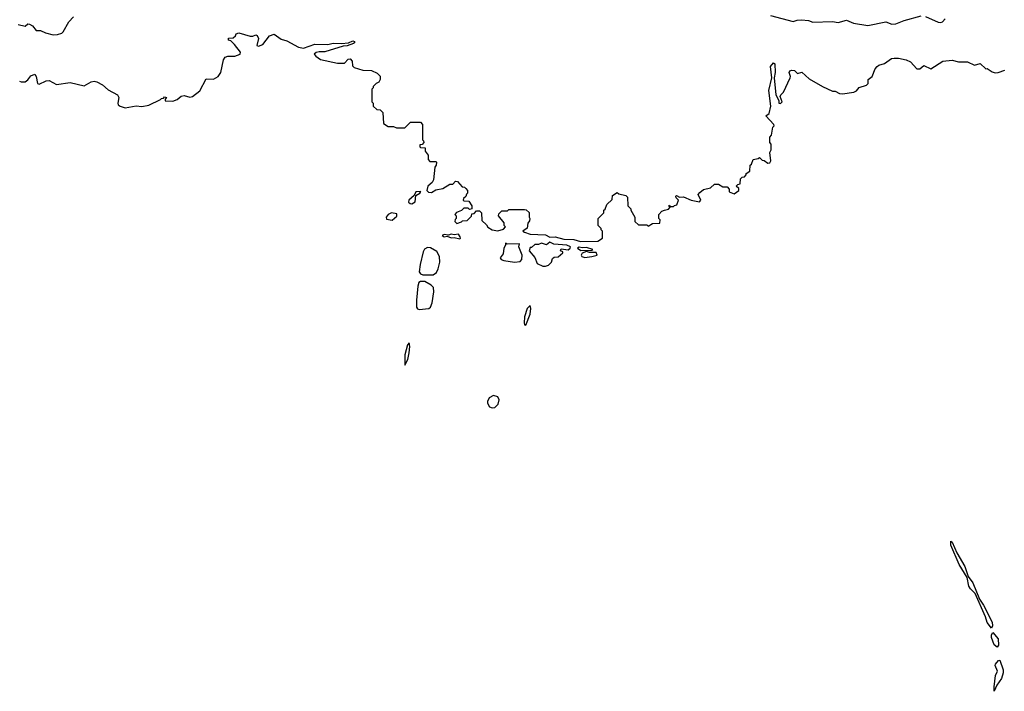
# Model space of a CAD drawing. Extents: x 2348354 to 2479840, y 460476 to 613653.
# Tile 143 of 256: x 2394476 to 2401476, y 554112 to 558890. Entities that reach past the tile are written whole.
import ezdxf

# ---------------------------------------------------------------- set-up
doc = ezdxf.new("R2010")
doc.units = 0

msp = doc.modelspace()

# ---------------------------------------------------------------- linework, layer by layer
at = {"layer": '0CON05XD'}
for points in [[(2394465, 558855.7), (2394515, 558843.3), (2394535, 558860), (2394545, 558857.5), (2394567.5, 558845), (2394593, 558813), (2394625, 558812.5), (2394660, 558795), (2394715, 558781.2), (2394746.1, 558783.9), (2394775, 558792.5), (2394785, 558802.5), (2394825, 558873.3), (2394859.3, 558910.7)], [(2399815, 558920), (2399975, 558876), (2400003.9, 558886.1), (2400035, 558888), (2400084.3, 558884.3), (2400115, 558870.8), (2400255, 558875.8), (2400295, 558869.2), (2400355, 558885.8), (2400405, 558865.8), (2400505, 558849.2), (2400635, 558874.4), (2400677.3, 558857.3), (2400705, 558859.2), (2400765, 558884), (2400885, 558917.5)], [(2400915, 558912.5), (2401005, 558872.9), (2401025, 558870), (2401036.5, 558873.5), (2401055, 558895.7)], [(2394475, 558453.3), (2394487, 558447), (2394515, 558447.5), (2394535, 558462.5), (2394555, 558490), (2394583, 558503), (2394593.8, 558485), (2394603.3, 558435), (2394615, 558430), (2394665, 558453.8), (2394685, 558456), (2394738.3, 558428.3), (2394835, 558443.3), (2394935, 558420), (2394985, 558447.5), (2395005, 558452.5), (2395025, 558447.5), (2395065, 558426.7), (2395105, 558390), (2395172.5, 558355), (2395180, 558335), (2395173.8, 558295), (2395177.5, 558285), (2395190, 558275), (2395227, 558263), (2395305, 558276.7), (2395345, 558272.5), (2395395, 558282.5), (2395478.3, 558321.7), (2395485, 558330), (2395498.3, 558331.7), (2395505, 558340), (2395520, 558335), (2395510, 558325), (2395511.7, 558311.7), (2395565, 558310), (2395595, 558322.5), (2395623.6, 558346.4), (2395645, 558350), (2395685, 558338.8), (2395705, 558343.3), (2395756.9, 558383.1), (2395801.2, 558468.8), (2395855, 558467.5), (2395888, 558485), (2395905.8, 558515), (2395925.9, 558604.1), (2395936.1, 558623.9), (2395955, 558631.2), (2396005, 558629.2), (2396043.3, 558645), (2396045, 558657.5), (2396003.9, 558713.9), (2395978.3, 558738.3), (2395960, 558745), (2395961.7, 558758.3), (2395995, 558760), (2396010, 558775), (2396015, 558790), (2396033.6, 558796.4), (2396115, 558773.3), (2396135, 558773.3), (2396155, 558782.5), (2396165, 558777.5), (2396173.3, 558755), (2396162.5, 558705), (2396175, 558700), (2396205, 558712.5), (2396253.3, 558775), (2396285, 558786), (2396335, 558750), (2396375, 558740), (2396457.5, 558695), (2396495, 558686.2), (2396575, 558715.6), (2396667.8, 558712.2), (2396705, 558722.9), (2396765, 558720), (2396815, 558726), (2396845, 558738.6), (2396856.7, 558735), (2396856.7, 558725), (2396849.7, 558720.3), (2396805, 558703.3), (2396775, 558700), (2396645, 558660), (2396605, 558661.2), (2396584.2, 558655.8), (2396570, 558645), (2396580.7, 558630.7), (2396615, 558607.5), (2396735, 558580), (2396785, 558580), (2396811.7, 558608.3), (2396825, 558610), (2396840, 558595), (2396841.7, 558561.7), (2396855, 558550), (2396915, 558530), (2396977, 558527), (2397018.3, 558508.3), (2397038.3, 558488.3), (2397040, 558465), (2397030, 558445), (2397010, 558435), (2396990, 558415), (2396990, 558405), (2396980, 558395), (2396980, 558305), (2396990, 558295), (2396990, 558275), (2397015, 558250), (2397038.3, 558248.3), (2397058.3, 558228.3), (2397061.7, 558151.7), (2397095, 558130), (2397135, 558130), (2397155, 558120), (2397215, 558120), (2397255, 558160), (2397325, 558160), (2397340, 558145), (2397340, 558035), (2397348.3, 558028.3), (2397350, 558015), (2397338.3, 558001.7), (2397321.7, 557998.3), (2397320, 557985), (2397325, 557980), (2397358.3, 557978.3), (2397360, 557955), (2397380, 557925), (2397380, 557895), (2397391.7, 557881.7), (2397435, 557880), (2397440, 557875), (2397437.5, 557855), (2397428.3, 557841.7), (2397418.8, 557751.2), (2397408.8, 557731.2), (2397377.5, 557705), (2397370, 557675), (2397383, 557663), (2397405, 557660), (2397435, 557680), (2397485, 557690), (2397535, 557720), (2397555, 557720), (2397575, 557740), (2397588.3, 557738.3), (2397621.7, 557701.7), (2397638.3, 557698.3), (2397648.3, 557688.3)], [(2397648.3, 557688.3), (2397660, 557675), (2397660, 557655), (2397651.7, 557648.3), (2397648.3, 557631.7), (2397631.7, 557618.3), (2397630, 557605), (2397635, 557600), (2397668.3, 557598.3), (2397690, 557565), (2397690, 557545), (2397675, 557540), (2397665, 557550), (2397635, 557550), (2397618.3, 557531.7), (2397581.7, 557518.3), (2397570, 557505), (2397580, 557495), (2397580, 557475), (2397571.7, 557468.3), (2397570, 557455), (2397585, 557440), (2397618.3, 557451.7), (2397625, 557460), (2397658.3, 557461.7), (2397688.3, 557491.7), (2397691.7, 557508.3), (2397708.3, 557511.7), (2397725, 557530), (2397745, 557530), (2397760, 557515), (2397761.7, 557461.7), (2397795, 557430), (2397803.6, 557413.6), (2397834.2, 557394.2), (2397875, 557386.7), (2397915, 557400), (2397930, 557415), (2397920, 557425), (2397920, 557445), (2397880, 557495), (2397881.7, 557508.3), (2397905, 557530), (2397945, 557530), (2397955, 557540), (2398065, 557540), (2398077, 557537), (2398098.3, 557518.3), (2398097.5, 557485), (2398102.5, 557475), (2398101.7, 557458.3), (2398088.3, 557441.7), (2398083.6, 557406.4), (2398052.5, 557385), (2398065, 557377.5), (2398105, 557363.8), (2398215, 557360), (2398245, 557342.5), (2398283.9, 557343.9), (2398345, 557329.2), (2398415, 557327.1), (2398462.3, 557312.3), (2398585.9, 557314.1), (2398620, 557335), (2398620, 557385), (2398610, 557395), (2398610, 557405), (2398590, 557425), (2398590, 557475), (2398630, 557515), (2398630, 557535), (2398638.3, 557541.7), (2398650, 557575), (2398688.3, 557611.7), (2398691.7, 557638.3), (2398725, 557660), (2398735, 557650), (2398785, 557640), (2398798.3, 557628.3), (2398800, 557565), (2398820, 557545), (2398820, 557535), (2398850, 557485), (2398850, 557455), (2398875, 557430), (2398935, 557430), (2398945, 557420), (2398975, 557440), (2399028.3, 557441.7), (2399030, 557465), (2399020, 557475), (2399020, 557505), (2399041.7, 557528.3), (2399060, 557535), (2399088.3, 557541.7), (2399100, 557555), (2399090, 557565), (2399095, 557570), (2399100, 557560), (2399125, 557560), (2399131.7, 557568.3), (2399148.3, 557571.7), (2399160, 557605), (2399143, 557623), (2399140, 557635), (2399145, 557640), (2399168.3, 557628.3), (2399195, 557630), (2399250, 557605), (2399310, 557595), (2399320, 557605), (2399300, 557645), (2399310.7, 557659.3), (2399338.3, 557681.7), (2399387, 557693), (2399415, 557720), (2399445, 557720), (2399475, 557700), (2399505, 557700), (2399520, 557685), (2399520, 557665), (2399555, 557650), (2399590, 557675), (2399588.3, 557688.3), (2399570, 557705), (2399581.7, 557718.3), (2399598.3, 557721.7), (2399601.7, 557758.3), (2399611.7, 557768.3), (2399628.3, 557771.7), (2399640, 557785), (2399640, 557795), (2399668.3, 557811.7), (2399670, 557855), (2399678.3, 557861.7), (2399690, 557895), (2399727, 557903), (2399735, 557910), (2399755, 557890), (2399768.3, 557888.3), (2399795, 557870), (2399808.3, 557871.7), (2399817.5, 557885), (2399810, 557945), (2399820, 557965), (2399820, 558005), (2399810, 558015), (2399810, 558055), (2399821.7, 558068.3), (2399830, 558125), (2399840, 558135), (2399837.5, 558145), (2399780, 558205), (2399805, 558222.5), (2399817.5, 558275), (2399802, 558385), (2399824.1, 558475.9), (2399813.8, 558556.2), (2399835, 558582.5), (2399845.6, 558575), (2399848.1, 558515), (2399841.2, 558475), (2399852.5, 558355), (2399872.5, 558315), (2399872.5, 558295), (2399885, 558292.5), (2399897.5, 558305), (2399883.6, 558343.6), (2399886.7, 558355), (2399907.5, 558375), (2399953.3, 558475), (2399956.7, 558485), (2399947.5, 558515), (2399952.5, 558525), (2399965, 558530), (2399985, 558527.5), (2400005, 558507.5), (2400037, 558517), (2400089.5, 558469.5), (2400183.9, 558413.9), (2400255, 558380), (2400275, 558380), (2400303.6, 558363.6), (2400325, 558363.3), (2400406.4, 558373.6), (2400425, 558382.5), (2400445, 558406.7), (2400496.1, 558423.9), (2400507.5, 558435), (2400507.5, 558465), (2400537.5, 558485), (2400559.3, 558540.7), (2400573.6, 558556.4), (2400585, 558566.7), (2400625, 558577.5), (2400675, 558612.5), (2400693.9, 558616.1), (2400725, 558616.2), (2400777.5, 558605), (2400808.8, 558588.8), (2400855, 558540), (2400875, 558540), (2400905, 558562.5), (2400955, 558540), (2401040, 558595), (2401105, 558602.5), (2401150.5, 558590.5), (2401215, 558590), (2401265, 558566.7), (2401305, 558577.5), (2401345, 558540), (2401355, 558542.5), (2401389.3, 558519.3), (2401411.7, 558511.7), (2401433.6, 558513.6), (2401479.5, 558530.5)], [(2397265, 557580), (2397287, 557593), (2397291.7, 557638.3), (2397320, 557655), (2397328.3, 557668.3), (2397292.5, 557665), (2397280, 557640), (2397242.5, 557605), (2397241.7, 557591.7), (2397251.7, 557581.7), (2397265, 557580)], [(2397125, 557463.8), (2397158.3, 557491.7), (2397158.3, 557508.3), (2397120, 557515), (2397095, 557503.3), (2397081.2, 557485), (2397085, 557471.2), (2397125, 557463.8)], [(2397605, 557330), (2397610, 557335), (2397607.5, 557345), (2397595, 557363.3), (2397565, 557358.8), (2397545, 557363.3), (2397525, 557356.2), (2397495, 557362.5), (2397480, 557355), (2397493.9, 557343.9), (2397515, 557350), (2397545, 557337.5), (2397565, 557340), (2397605, 557330)], [(2397995, 557165.9), (2398035, 557170), (2398046.7, 557185), (2398049.5, 557215), (2398025.8, 557274.2), (2398030, 557295), (2397942.5, 557292.5), (2397930, 557300), (2397930, 557285), (2397917.5, 557265), (2397913.3, 557225), (2397893.3, 557195), (2397900, 557185), (2397917.3, 557177.3), (2397995, 557165.9)], [(2398215, 557135.5), (2398235, 557143.6), (2398256, 557165), (2398265, 557190), (2398275, 557200), (2398305, 557202.5), (2398338.3, 557231.7), (2398338.3, 557238.3), (2398320, 557245), (2398325, 557260), (2398375, 557252.5), (2398390, 557265), (2398392.5, 557275), (2398365, 557285.8), (2398273.8, 557293.8), (2398245, 557307.5), (2398221.7, 557288.3), (2398185, 557300), (2398165, 557290), (2398138.3, 557291.7), (2398115, 557270), (2398105, 557270), (2398097.5, 557245), (2398138.9, 557198.9), (2398155, 557154.2), (2398196.5, 557136.5), (2398215, 557135.5)], [(2398465, 557247.5), (2398545, 557250), (2398550, 557255), (2398505, 557270), (2398475, 557266.7), (2398455, 557272.5), (2398442.5, 557265), (2398465, 557247.5)], [(2397415, 557073.6), (2397438.5, 557091.5), (2397452.1, 557117.9), (2397464.2, 557165), (2397462, 557205), (2397440.8, 557240.8), (2397396, 557266), (2397375, 557268.8), (2397355, 557256.2), (2397345, 557237.5), (2397322.5, 557147.5), (2397316.9, 557095), (2397325, 557082.9), (2397342.5, 557075), (2397415, 557073.6)], [(2398495, 557199.2), (2398545, 557204.4), (2398582.5, 557215), (2398575, 557232.5), (2398526.4, 557233.6), (2398505, 557240), (2398475, 557230), (2398467.5, 557215), (2398472.5, 557205), (2398495, 557199.2)], [(2397317.4, 556827.4), (2397385, 556834.5), (2397397.5, 556845), (2397408.1, 556875), (2397420, 556955), (2397418, 556985), (2397402.2, 557002.2), (2397356.7, 557026.7), (2397325, 557028.5), (2397315, 557021.2), (2397307.5, 556995), (2397296.5, 556895), (2397297.1, 556845), (2397305, 556832), (2397317.4, 556827.4)], [(2398075, 556717.5), (2398105.6, 556795), (2398110.8, 556835), (2398105, 556857.5), (2398085, 556836.2), (2398066.2, 556776.2), (2398062.3, 556732.3), (2398065, 556720), (2398075, 556717.5)], [(2397215, 556432.5), (2397235, 556472.5), (2397245, 556520), (2397249.2, 556565), (2397245, 556590), (2397233, 556577), (2397214.4, 556505), (2397215, 556432.5)], [(2397835, 556128.8), (2397855, 556131.2), (2397877.5, 556155), (2397884.2, 556185), (2397875, 556206.2), (2397845, 556216), (2397815, 556200), (2397802, 556175), (2397802.3, 556162.3), (2397817.5, 556135), (2397835, 556128.8)], [(2401385, 554562.5), (2401355, 554601.2), (2401342.8, 554642.8), (2401268.6, 554808.6), (2401235, 554842), (2401225, 554860), (2401212, 554922), (2401156, 555015), (2401095, 555152.5), (2401095, 555180), (2401105, 555172.5), (2401138.6, 555098.6), (2401195, 555001.2), (2401219.3, 554929.3), (2401251.9, 554885), (2401298.8, 554768.8), (2401329.4, 554725), (2401389.5, 554605), (2401391.4, 554578.6), (2401385, 554562.5)], [(2401425, 554425.8), (2401403.5, 554443.5), (2401385.6, 554495), (2401384.3, 554515), (2401395, 554530), (2401431.8, 554485), (2401435, 554440), (2401425, 554425.8)], [(2401405, 554112.5), (2401403.1, 554145), (2401414.2, 554225), (2401427.3, 554255), (2401411.4, 554295), (2401412.9, 554305), (2401435, 554332), (2401445, 554333.3), (2401469.1, 554265), (2401467.1, 554245), (2401456.1, 554203.9), (2401424.2, 554155.8), (2401405, 554112.5)]]:
    msp.add_lwpolyline(points, dxfattribs=at)

doc.saveas('drawing.dxf')
